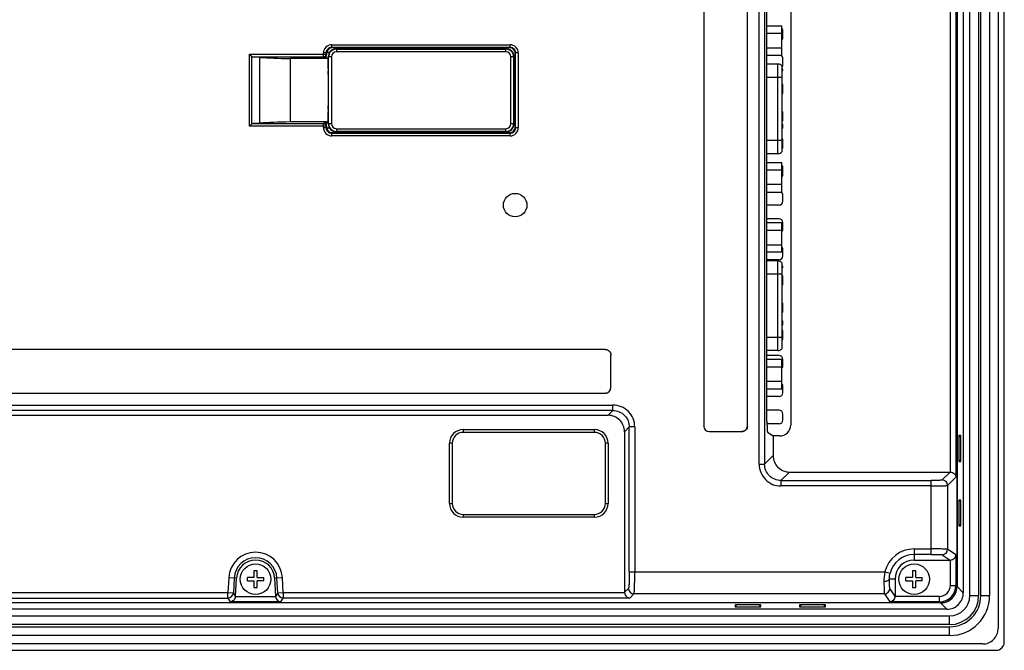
# Model space of a CAD drawing. Header units: inches. Extents: x 0 to 58.5, y 0 to 41.3.
# Tile 18 of 22: x 43.6 to 50.7, y 17.7 to 22.3. Entities that reach past the tile are written whole.
import ezdxf

# ---------------------------------------------------------------- set-up
doc = ezdxf.new("R2010")
doc.units = ezdxf.units.IN
doc.header["$LTSCALE"] = 3.215551
doc.header["$MEASUREMENT"] = 0
doc.layers.add('3D-TOPRW1000WD_1_1_1-SHAPE', color=7, linetype='CONTINUOUS')

msp = doc.modelspace()

# ---------------------------------------------------------------- linework, layer by layer
at = {"layer": '3D-TOPRW1000WD_1_1_1-SHAPE', "color": 7, "linetype": 'CONTINUOUS'}
for p, q in [((50.686676, 17.777452), (50.686676, 26.16344)), ((50.641333, 26.06689), (50.641333, 17.874009)), ((50.438644, 18.112178), (50.438644, 25.828713)), ((50.501636, 25.828713), (50.501636, 18.112178)), ((50.517384, 18.112178), (50.517384, 25.828713)), ((50.580377, 25.828713), (50.580377, 18.112178)), ((50.344563, 25.762353), (50.344563, 18.178539)), ((50.346008, 25.763793), (50.346008, 18.177098)), ((50.3914, 25.809189), (50.3914, 18.131702)), ((50.29833, 19.001893), (50.29833, 24.336636)), ((50.337646, 24.373948), (50.337646, 18.964581)), ((48.920618, 19.058505), (48.920618, 24.280024)), ((48.959934, 24.280027), (48.959934, 19.058502)), ((48.521321, 24.214613), (48.521321, 19.332501)), ((48.835593, 19.333113), (48.835593, 24.214039)), ((48.836282, 19.332577), (48.836282, 24.21469)), ((49.147806, 24.116662), (49.147806, 19.339977)), ((48.97696, 19.366875), (48.97696, 24.089763)), ((48.97696, 22.214649), (49.084314, 22.214649)), ((49.084314, 22.001439), (49.084314, 22.214649)), ((48.97696, 22.161347), (49.084314, 22.161347)), ((49.092188, 22.13206), (49.092188, 22.175367)), ((45.840953, 22.077898), (45.840953, 22.05824)), ((45.840954, 22.077898), (47.126886, 22.077898)), ((47.126887, 22.05824), (47.126887, 22.077898)), ((45.249398, 21.490946), (45.249398, 22.009001)), ((45.249398, 22.009001), (45.801637, 22.009001)), ((45.249398, 22.009001), (45.264478, 21.993921)), ((45.252411, 22.005962), (45.255272, 22.003127)), ((45.264478, 21.993921), (45.264478, 21.506025)), ((45.781979, 21.989343), (45.274231, 21.989343)), ((45.324616, 21.986196), (45.274231, 21.989343)), ((45.801637, 22.018924), (45.781979, 22.018924)), ((45.781979, 21.989343), (45.781979, 22.018923)), ((45.781979, 21.989343), (45.787083, 21.984238)), ((45.801637, 22.018924), (45.801637, 22.009001)), ((45.801637, 22.018924), (45.804827, 22.015734)), ((45.805012, 22.005625), (45.801637, 22.009001)), ((45.805562, 22.023555), (45.827064, 22.023554)), ((45.839198, 21.990131), (45.816597, 21.990131)), ((45.816597, 21.906268), (45.816597, 21.990131)), ((45.81954, 21.509816), (45.81954, 21.990131)), ((45.839198, 21.990131), (45.839198, 21.509816)), ((47.126887, 22.05824), (45.840953, 22.05824)), ((45.844102, 22.055091), (45.840953, 22.05824)), ((47.123737, 22.055091), (45.844102, 22.055091)), ((45.875652, 22.049186), (47.096125, 22.049186)), ((45.875652, 22.049186), (45.875652, 22.026585)), ((45.875652, 22.046243), (47.096125, 22.046243)), ((47.096125, 22.026585), (45.875652, 22.026585)), ((47.096125, 22.026585), (47.096125, 22.049186)), ((47.126887, 22.05824), (47.123737, 22.055091)), ((47.15518, 21.990131), (47.132579, 21.990131)), ((47.132579, 21.509816), (47.132579, 21.990131)), ((47.152237, 21.990131), (47.152237, 21.509816)), ((47.15518, 21.509816), (47.15518, 21.990131)), ((47.163054, 22.015775), (47.166203, 22.018924)), ((47.163054, 21.484172), (47.163054, 22.015775)), ((47.185861, 22.018924), (47.166203, 22.018924)), ((47.166203, 21.481022), (47.166203, 22.018924)), ((47.18586, 22.018923), (47.18586, 21.481023)), ((48.97696, 22.054742), (49.084314, 22.054742)), ((49.084314, 22.001439), (48.97696, 22.001439)), ((45.324616, 21.513751), (45.324616, 21.986196)), ((45.816597, 21.977941), (45.542272, 21.977941)), ((45.542272, 21.977941), (45.542272, 21.522006)), ((45.787083, 21.984238), (45.816597, 21.984238)), ((49.054786, 21.93895), (48.97696, 21.93895)), ((49.054786, 21.29328), (49.054786, 21.93895)), ((49.086282, 21.309029), (49.086282, 21.923201)), ((49.092188, 21.935209), (49.092188, 21.978517)), ((47.15518, 21.887769), (47.155386, 21.887769)), ((49.090219, 21.901056), (49.086282, 21.901056)), ((49.086282, 21.896381), (49.090219, 21.896381)), ((49.086282, 21.891706), (49.090219, 21.891706)), ((49.090219, 21.891706), (49.090219, 21.901056)), ((49.086282, 21.842493), (48.97696, 21.842493)), ((49.092188, 21.738359), (49.092188, 21.781666)), ((45.816597, 21.509816), (45.816597, 21.593679)), ((47.15518, 21.612178), (47.155386, 21.612178)), ((49.092188, 21.541509), (49.092188, 21.584816)), ((45.249398, 21.490946), (45.264478, 21.506025)), ((45.252437, 21.493958), (45.255272, 21.496819)), ((45.324616, 21.513751), (45.274231, 21.510604)), ((45.274231, 21.510604), (45.781979, 21.510604)), ((45.816597, 21.522006), (45.542272, 21.522006)), ((45.787083, 21.515708), (45.781979, 21.510604)), ((45.781979, 21.481023), (45.781979, 21.510604)), ((45.787083, 21.515708), (45.816597, 21.515708)), ((45.801637, 21.490946), (45.805012, 21.494321)), ((45.816597, 21.509816), (45.839198, 21.509816)), ((47.132579, 21.509816), (47.15518, 21.509816)), ((49.086282, 21.506371), (49.090219, 21.506371)), ((49.086282, 21.505592), (49.090219, 21.505592)), ((49.086282, 21.504033), (49.090219, 21.504033)), ((49.086282, 21.501696), (49.090219, 21.501696)), ((49.086282, 21.4978), (49.090219, 21.4978)), ((49.086282, 21.493904), (49.090219, 21.493904)), ((49.090219, 21.47832), (49.090219, 21.506371)), ((45.801637, 21.490946), (45.249398, 21.490946)), ((45.781979, 21.481022), (45.801637, 21.481022)), ((45.801637, 21.490946), (45.801637, 21.481022)), ((45.804827, 21.484212), (45.801637, 21.481022)), ((45.827064, 21.476392), (45.805562, 21.476392)), ((45.840953, 21.441706), (45.844102, 21.444855)), ((45.840953, 21.441706), (47.126887, 21.441706)), ((45.840953, 21.441706), (45.840953, 21.422048)), ((47.126886, 21.422048), (45.840954, 21.422048)), ((45.844102, 21.444855), (47.123737, 21.444855)), ((45.875652, 21.473361), (47.096125, 21.473361)), ((45.875652, 21.473361), (45.875652, 21.450761)), ((47.096125, 21.453703), (45.875652, 21.453703)), ((47.096125, 21.450761), (45.875652, 21.450761)), ((47.096125, 21.450761), (47.096125, 21.473361)), ((47.123737, 21.444855), (47.126887, 21.441706)), ((47.126887, 21.422048), (47.126887, 21.441706)), ((47.166203, 21.481022), (47.163054, 21.484172)), ((47.166203, 21.481022), (47.185861, 21.481022)), ((49.086282, 21.490008), (49.090219, 21.490008)), ((49.086282, 21.486112), (49.090219, 21.486112)), ((49.086282, 21.482216), (49.090219, 21.482216)), ((49.086282, 21.479878), (49.090219, 21.479878)), ((49.086282, 21.47832), (49.090219, 21.47832)), ((48.97696, 21.389737), (49.086282, 21.389737)), ((49.092188, 21.344658), (49.092188, 21.387965)), ((49.054786, 21.29328), (48.97696, 21.29328)), ((48.97696, 21.230791), (49.084314, 21.230791)), ((49.084314, 21.017581), (49.084314, 21.230791)), ((48.97696, 21.177488), (49.084314, 21.177488)), ((49.092188, 21.147808), (49.092188, 21.191115)), ((49.084314, 21.070883), (48.97696, 21.070883)), ((48.97696, 21.017581), (49.084314, 21.017581)), ((49.092188, 20.950958), (49.092188, 20.994265)), ((49.064629, 20.923398), (48.97696, 20.923398)), ((49.064629, 20.824973), (48.97696, 20.824973)), ((48.97696, 20.797327), (49.084314, 20.797327)), ((49.084314, 20.584116), (49.084314, 20.797327)), ((49.092188, 20.754107), (49.092188, 20.797414)), ((48.97696, 20.744024), (49.084314, 20.744024)), ((48.97696, 20.637419), (49.084314, 20.637419)), ((49.084314, 20.584116), (48.97696, 20.584116)), ((49.092188, 20.557257), (49.092188, 20.600564)), ((49.064629, 20.529698), (48.97696, 20.529698)), ((49.054786, 20.521627), (48.97696, 20.521627)), ((49.054786, 19.875958), (49.054786, 20.521627)), ((49.086282, 19.891706), (49.086282, 20.505878)), ((49.090219, 20.483733), (49.086282, 20.483733)), ((49.086282, 20.479058), (49.090219, 20.479058)), ((49.086282, 20.474383), (49.090219, 20.474383)), ((49.090219, 20.474383), (49.090219, 20.483733)), ((49.086282, 20.42517), (48.97696, 20.42517)), ((49.092188, 20.360406), (49.092188, 20.403713)), ((49.092188, 20.163556), (49.092188, 20.206863)), ((49.086282, 20.089048), (49.090219, 20.089048)), ((49.086282, 20.088269), (49.090219, 20.088269)), ((49.086282, 20.08671), (49.090219, 20.08671)), ((49.086282, 20.084373), (49.090219, 20.084373)), ((49.086282, 20.080477), (49.090219, 20.080477)), ((49.086282, 20.076581), (49.090219, 20.076581)), ((49.086282, 20.072685), (49.090219, 20.072685)), ((49.090219, 20.060997), (49.090219, 20.089048)), ((49.086282, 20.068789), (49.090219, 20.068789)), ((49.086282, 20.064893), (49.090219, 20.064893)), ((49.086282, 20.062555), (49.090219, 20.062555)), ((49.086282, 20.060997), (49.090219, 20.060997)), ((49.092188, 19.966706), (49.092188, 20.010013)), ((48.97696, 19.972414), (49.086282, 19.972414)), ((47.812733, 19.883832), (43.481802, 19.883832)), ((47.812198, 19.883143), (47.812733, 19.883832)), ((49.054786, 19.875958), (48.97696, 19.875958)), ((47.85203, 19.844611), (47.851341, 19.843922)), ((47.85203, 19.608091), (47.85203, 19.844611)), ((49.064629, 19.840721), (48.97696, 19.840721)), ((48.97696, 19.813468), (49.084314, 19.813468)), ((49.084314, 19.600258), (49.084314, 19.813468)), ((49.092188, 19.769855), (49.092188, 19.813162)), ((48.97696, 19.760166), (49.084314, 19.760166)), ((49.084314, 19.65356), (48.97696, 19.65356)), ((47.85203, 19.608091), (47.851341, 19.60878)), ((48.97696, 19.600258), (49.084314, 19.600258)), ((49.092188, 19.573005), (49.092188, 19.616312)), ((43.481878, 19.568871), (47.81281, 19.568871)), ((47.812772, 19.568871), (47.812159, 19.56956)), ((49.064629, 19.545446), (48.97696, 19.545446)), ((47.867401, 19.444316), (41.517762, 19.444316)), ((41.517764, 19.483631), (47.867398, 19.483631)), ((47.867401, 19.444316), (47.833245, 19.410164)), ((47.867401, 19.444316), (47.867401, 19.483632)), ((49.064629, 19.44702), (48.97696, 19.44702)), ((43.339864, 19.410164), (47.833245, 19.410164)), ((49.092188, 19.376154), (49.092188, 19.419461)), ((46.789038, 19.30706), (47.73392, 19.30706)), ((46.789038, 19.30706), (46.789038, 19.287375)), ((47.73392, 19.287375), (47.73392, 19.30706)), ((47.951197, 19.292211), (47.985349, 19.326368)), ((48.024665, 19.326368), (47.985349, 19.326368)), ((47.98535, 18.28216), (47.985349, 19.326368)), ((48.024665, 19.326365), (48.024666, 18.282248)), ((48.521321, 19.332539), (48.52201, 19.333151)), ((48.560542, 19.29328), (48.561231, 19.293969)), ((48.560542, 19.29328), (48.797062, 19.29328)), ((48.797062, 19.29328), (48.796373, 19.293969)), ((48.835593, 19.333113), (48.836282, 19.332577)), ((49.064629, 19.348595), (48.977089, 19.348595)), ((47.73392, 19.287375), (46.789038, 19.287375)), ((47.951197, 19.292211), (47.951197, 18.136014)), ((48.980944, 19.288189), (49.021321, 19.261284)), ((49.069112, 19.261284), (49.021321, 19.261284)), ((49.021321, 19.261284), (49.021321, 19.119891)), ((50.373929, 19.264545), (50.36026, 19.251346)), ((50.37395, 19.264532), (50.36026, 19.264348)), ((50.36026, 19.264348), (50.36026, 19.078118)), ((50.37395, 19.077935), (50.37395, 19.264532)), ((46.710298, 19.208635), (46.690613, 19.208635)), ((46.690613, 18.775564), (46.690613, 19.208635)), ((46.710298, 19.208635), (46.710298, 18.775564)), ((47.832345, 19.208635), (47.81266, 19.208635)), ((47.81266, 18.775564), (47.81266, 19.208635)), ((47.832345, 19.208635), (47.832345, 18.775564)), ((49.021321, 19.119891), (48.959934, 19.058502)), ((50.373947, 19.077935), (50.36026, 19.091131)), ((48.920617, 19.058502), (48.959934, 19.058502)), ((50.36026, 19.078118), (50.37395, 19.077935)), ((49.077882, 18.940554), (49.139271, 19.001942)), ((49.077882, 18.940554), (50.160277, 18.940554)), ((49.077882, 18.940554), (49.077882, 18.901238)), ((49.139271, 19.001942), (50.296375, 19.001942)), ((50.160266, 18.408964), (50.160265, 18.940554)), ((50.296375, 19.001942), (50.238898, 18.944467)), ((50.278214, 18.905148), (50.337646, 18.964581)), ((50.160265, 18.901238), (49.077885, 18.901238)), ((50.278214, 18.905148), (50.278214, 18.445704)), ((50.373929, 18.799979), (50.36026, 18.786779)), ((50.37395, 18.799965), (50.36026, 18.799781)), ((50.36026, 18.799781), (50.36026, 18.613552)), ((50.37395, 18.613368), (50.37395, 18.799965)), ((46.690613, 18.775564), (46.710298, 18.775564)), ((47.81266, 18.775564), (47.832345, 18.775564)), ((46.789038, 18.696824), (47.73392, 18.696824)), ((46.789038, 18.696824), (46.789038, 18.677139)), ((47.73392, 18.677139), (46.789038, 18.677139)), ((47.73392, 18.677139), (47.73392, 18.696824)), ((50.373947, 18.613368), (50.36026, 18.626564)), ((50.36026, 18.613552), (50.37395, 18.613368)), ((50.03707, 18.44831), (50.160267, 18.44831)), ((50.03707, 18.44831), (50.03707, 18.368083)), ((50.337646, 18.406103), (50.278214, 18.445704)), ((50.160283, 18.408964), (50.03707, 18.408964)), ((50.238898, 18.406358), (50.296339, 18.368083)), ((50.337646, 18.406103), (50.337646, 18.185455)), ((50.03707, 18.368083), (50.296339, 18.368083)), ((50.29833, 18.185465), (50.29833, 18.368134)), ((45.099279, 18.240439), (45.093703, 18.134058)), ((45.155369, 18.2375), (45.099279, 18.240439)), ((45.138571, 18.23838), (45.132996, 18.132004)), ((45.148518, 18.106781), (45.155369, 18.2375)), ((45.281164, 18.242099), (45.23392, 18.242099)), ((45.23392, 18.218483), (45.23392, 18.242099)), ((45.304786, 18.289343), (45.281164, 18.289343)), ((45.281164, 18.289343), (45.281164, 18.242099)), ((45.304786, 18.242099), (45.304786, 18.289343)), ((45.304786, 18.242099), (45.35203, 18.242099)), ((45.35203, 18.218494), (45.35203, 18.242099)), ((45.486672, 18.240439), (45.430581, 18.2375)), ((45.430581, 18.2375), (45.437432, 18.106781)), ((45.452954, 18.132005), (45.447379, 18.23838)), ((45.492247, 18.134058), (45.486672, 18.240439)), ((47.985349, 18.282248), (49.82533, 18.282248)), ((49.82533, 18.282248), (49.863542, 18.272871)), ((49.899274, 18.230288), (49.858814, 18.23029)), ((49.899274, 18.230288), (49.899274, 18.108814)), ((50.025258, 18.242099), (49.978014, 18.242099)), ((49.978014, 18.218483), (49.978014, 18.242099)), ((50.048881, 18.289343), (50.025258, 18.289343)), ((50.025258, 18.289343), (50.025258, 18.242099)), ((50.048881, 18.242099), (50.048881, 18.289343)), ((50.048881, 18.242099), (50.096125, 18.242099)), ((50.096125, 18.218494), (50.096125, 18.242099)), ((45.23392, 18.218477), (45.281164, 18.218477)), ((45.281164, 18.218477), (45.281164, 18.171233)), ((45.281164, 18.171233), (45.304786, 18.171233)), ((45.35203, 18.218477), (45.304786, 18.218477)), ((45.304786, 18.171233), (45.304786, 18.218477)), ((47.979482, 18.164301), (47.951197, 18.136014)), ((49.899274, 18.108814), (49.862303, 18.1643)), ((49.978014, 18.218477), (50.025258, 18.218477)), ((50.025258, 18.218477), (50.025258, 18.171233)), ((50.025258, 18.171233), (50.048881, 18.171233)), ((50.096125, 18.218477), (50.048881, 18.218477)), ((50.048881, 18.171233), (50.048881, 18.218477)), ((50.29833, 18.185455), (50.337646, 18.185455)), ((50.344563, 18.178539), (50.337646, 18.185455)), ((50.3914, 18.131702), (50.346008, 18.177098)), ((43.339833, 18.094742), (45.093703, 18.094742)), ((43.339873, 18.134058), (45.093703, 18.134058)), ((45.093703, 18.134058), (45.132995, 18.131999)), ((45.093703, 18.094742), (45.093703, 18.134058)), ((45.093703, 18.094742), (45.110449, 18.067507)), ((45.148518, 18.106781), (45.132996, 18.132004)), ((45.148518, 18.106781), (45.437432, 18.106781)), ((45.452954, 18.132005), (45.437432, 18.106781)), ((45.452955, 18.131999), (45.492247, 18.134058)), ((45.475501, 18.067507), (45.492242, 18.094742)), ((47.988558, 18.094742), (45.492242, 18.094742)), ((45.492247, 18.134058), (47.951245, 18.134058)), ((45.492247, 18.134058), (45.492247, 18.094742)), ((47.988558, 18.094742), (48.0188, 18.124984)), ((49.822956, 18.124984), (48.0188, 18.124984)), ((49.822956, 18.124984), (49.861255, 18.067507)), ((50.219692, 18.106823), (49.899224, 18.106823)), ((50.219698, 18.067507), (50.219698, 18.106823)), ((50.438644, 18.112178), (50.501636, 18.112178)), ((50.517384, 18.112178), (50.580377, 18.112178)), ((50.228055, 18.059145), (40.357895, 18.059145)), ((50.226614, 18.06059), (40.359336, 18.06059)), ((45.475501, 18.067507), (45.110449, 18.067507)), ((48.747104, 18.044893), (48.746921, 18.031203)), ((48.746921, 18.031206), (48.760117, 18.044893)), ((48.746921, 18.031203), (48.933518, 18.031203)), ((48.933334, 18.044893), (48.747104, 18.044893)), ((48.933531, 18.031224), (48.920332, 18.044893)), ((48.933518, 18.031203), (48.933334, 18.044893)), ((49.211671, 18.044893), (49.211488, 18.031203)), ((49.211488, 18.031206), (49.224684, 18.044893)), ((49.211488, 18.031203), (49.398084, 18.031203)), ((49.397901, 18.044893), (49.211671, 18.044893)), ((49.398098, 18.031224), (49.384899, 18.044893)), ((49.398084, 18.031203), (49.397901, 18.044893)), ((50.219698, 18.067507), (49.861255, 18.067507)), ((50.219698, 18.067507), (50.226614, 18.06059)), ((50.228055, 18.059145), (50.273451, 18.013753)), ((40.292975, 17.966509), (50.292975, 17.966509)), ((50.273451, 18.013753), (40.312499, 18.013753)), ((50.292975, 17.903517), (50.292975, 17.966509)), ((50.292975, 17.903517), (40.292975, 17.903517)), ((40.292975, 17.887769), (50.292975, 17.887769)), ((50.292975, 17.824776), (50.292975, 17.887769)), ((50.292975, 17.824776), (40.292975, 17.824776)), ((50.531151, 17.76382), (40.054806, 17.76382)), ((39.958249, 17.718477), (50.627701, 17.718477))]:
    msp.add_line(p, q, dxfattribs=at)
for points in [[(45.260332, 21.998067), (45.262541, 21.99588), (45.264478, 21.993921)], [(45.260332, 21.50188), (45.262519, 21.504088), (45.264478, 21.506025)], [(50.296671, 18.368085), (50.297003, 18.368089), (50.297335, 18.368096), (50.297667, 18.368106), (50.297999, 18.368118), (50.29833, 18.368134)]]:
    msp.add_lwpolyline(points, dxfattribs=at)
for centre, radius in [((47.163054, 20.923202), 0.084646), ((45.292975, 18.230288), 0.110236), ((50.03707, 18.230288), 0.110236)]:
    msp.add_circle(centre, radius, dxfattribs=at)
for centre, radius, start, end in [((49.064629, 22.175367), 0.027559, 0, 44.3626137), ((49.064629, 22.13206), 0.027559, 315.6373863, 360), ((45.840929, 22.018949), 0.05895, 89.9756545, 180.0243472), ((47.126911, 22.018949), 0.05895, 359.9756545, 90.0243472), ((45.840855, 22.019022), 0.039218, 89.8568267, 180.1431822), ((45.78298, 22.005046), 0.02204, 349.3457503, 1.5066561), ((45.842505, 22.01614), 0.03768, 168.651989, 180.6175852), ((45.875652, 21.990131), 0.059055, 90, 180), ((45.875652, 21.990131), 0.056113, 89.9999998, 180.0000001), ((45.875652, 21.990131), 0.036454, 90, 180), ((47.096125, 21.990131), 0.059055, 0, 90), ((47.096125, 21.990131), 0.056113, 359.9999998, 90.0000001), ((47.096125, 21.990131), 0.036454, 0, 90), ((47.12376, 22.015797), 0.039294, 359.9667661, 90.033172), ((47.126985, 22.019022), 0.039218, 359.8563874, 90.1431826), ((49.064629, 21.978517), 0.027559, 0, 56.3383015), ((49.054786, 21.89958), 0.03937, 36.8698976, 90), ((49.064629, 21.935209), 0.027559, 322.0758983, 360), ((46.677431, 21.905947), 0.860834, 179.97866, 181.2546729), ((39.475408, 21.750839), 6.342859, 359.9921835, 1.2309437), ((49.064629, 21.781666), 0.027559, 0, 33.8610282), ((39.732552, 21.746363), 6.085716, 358.7428854, 0.0339883), ((49.064629, 21.738359), 0.027559, 326.1389718, 360), ((46.677438, 21.593999), 0.860841, 178.7453235, 180.0213364), ((49.064629, 21.584816), 0.027559, 0, 33.8610282), ((45.875652, 21.509816), 0.059055, 180, 270), ((45.875652, 21.509816), 0.056113, 179.9999998, 270), ((45.875652, 21.509816), 0.036454, 180, 270), ((47.096125, 21.509816), 0.059055, 270, 360), ((47.096125, 21.509816), 0.056113, 270, 0.0000001), ((47.096125, 21.509816), 0.036454, 270, 360), ((49.064629, 21.541509), 0.027559, 322.0758983, 360), ((45.840929, 21.480998), 0.05895, 179.9756331, 270.0243687), ((45.840855, 21.480924), 0.039218, 179.8568298, 270.1431791), ((45.842505, 21.483806), 0.03768, 179.3824177, 191.3480111), ((47.12376, 21.484149), 0.039294, 269.9667661, 0.033172), ((47.126911, 21.480998), 0.05895, 269.9756331, 0.0243687), ((47.126985, 21.480924), 0.039218, 269.85639, 0.1431788), ((49.064629, 21.387965), 0.027559, 0, 33.8610282), ((49.054786, 21.33265), 0.03937, 270, 323.1301024), ((49.064629, 21.344658), 0.027559, 322.0758983, 360), ((49.064629, 21.191115), 0.027559, 0, 44.3626137), ((49.064629, 21.147808), 0.027559, 315.6373863, 360), ((49.064629, 20.994265), 0.027559, 0, 58.0798917), ((49.064629, 20.950958), 0.027559, 270, 360), ((49.064629, 20.797414), 0.027559, 0, 90), ((49.064629, 20.754107), 0.027559, 315.6373863, 360), ((49.064629, 20.600564), 0.027559, 0, 44.3626137), ((49.054786, 20.482257), 0.03937, 36.8698976, 90), ((49.064629, 20.557257), 0.027559, 270, 360), ((49.064629, 20.403713), 0.027559, 0, 37.9241017), ((49.064629, 20.360406), 0.027559, 326.1389718, 360), ((49.064629, 20.206863), 0.027559, 0, 37.9241017), ((49.064629, 20.163556), 0.027559, 322.0758983, 360), ((49.064629, 20.010013), 0.027559, 0, 37.9241017), ((49.064629, 19.966706), 0.027559, 322.0758983, 360), ((49.054786, 19.915328), 0.03937, 270, 323.1301024), ((49.064629, 19.813162), 0.027559, 0, 90), ((49.064629, 19.769855), 0.027559, 315.6373863, 360), ((49.064629, 19.616312), 0.027559, 0, 44.3626137), ((49.064629, 19.573005), 0.027559, 270, 360), ((47.867466, 19.326432), 0.1572, 359.9754623, 90.0245392), ((49.064629, 19.419461), 0.027559, 0, 90), ((49.064629, 19.376154), 0.027559, 270, 360), ((46.789038, 19.208635), 0.098425, 90, 180), ((47.73392, 19.208635), 0.098425, 0, 90), ((46.789038, 19.208635), 0.07874, 90, 180), ((47.73392, 19.208635), 0.07874, 0, 90), ((49.13922, 19.119841), 0.1179, 179.9707112, 270.0292103), ((49.077817, 19.058437), 0.1572, 179.9754477, 270.0245538), ((50.238767, 18.905018), 0.039447, 0.1891788, 89.8126633), ((46.789038, 18.775564), 0.098425, 180, 270), ((46.789038, 18.775564), 0.07874, 180, 270), ((47.73392, 18.775564), 0.098425, 270, 360), ((47.73392, 18.775564), 0.07874, 270, 360), ((50.03707, 18.230288), 0.218022, 90, 166.2122842), ((50.238796, 18.445776), 0.039418, 270.1475941, 359.8956139), ((45.292975, 18.230288), 0.193962, 3, 177), ((45.292975, 18.230288), 0.154616, 3, 177), ((50.03707, 18.230288), 0.178676, 90, 166.2122842), ((45.292975, 18.230288), 0.137795, 3, 177), ((50.03707, 18.230288), 0.137795, 90, 180), ((50.177453, 18.217568), 0.358015, 169.591546, 180.7362933), ((48.01893, 18.16443), 0.039447, 180.1876865, 269.8108211), ((49.822884, 18.164402), 0.039418, 270.1043861, 359.8524196), ((50.219737, 18.185416), 0.078593, 269.9667579, 0.0359859), ((50.219609, 18.185548), 0.118042, 270.0428, 359.9569679), ((50.226664, 18.178489), 0.1179, 269.9706716, 0.0292508), ((50.228155, 18.176998), 0.117835, 279.0805955, 350.9168965), ((50.227651, 18.177149), 0.118357, 350.8830541, 359.9749815), ((45.093638, 18.134158), 0.039416, 270.0944552, 356.8826767), ((45.492312, 18.134158), 0.039416, 183.1165663, 269.9055452), ((50.273501, 18.131652), 0.1179, 269.9705971, 0.0292461), ((50.292975, 18.112178), 0.287402, 270, 360), ((50.292975, 18.112178), 0.224409, 270, 360), ((50.292975, 18.112178), 0.208661, 270, 360), ((50.292975, 18.112178), 0.145669, 270, 360), ((50.228006, 18.177485), 0.118339, 270.0238281, 279.1146791), ((50.531173, 17.87398), 0.110159, 269.988675, 0.0151168), ((50.627727, 17.777426), 0.058948, 269.9730047, 0.0269333)]:
    msp.add_arc(centre, radius, start, end, dxfattribs=at)
for centre, major_axis, ratio, start_param, end_param in [((45.275095, 22.009001), (0, 0.019685), 0.83909963, -3.83972435, -3.19395253), ((45.806849, 22.023555), (0, 0.03937), 0.05240778, -4.5124205, -4.23956797), ((45.84421, 22.015667), (0.027915, -0.027915), 0.99726469, 2.35756402, 3.72693878), ((45.746845, 22.004763), (0.551181, 0), 0.05240778, -2.44346095, -1.95104753), ((45.275095, 21.490946), (0, 0.019685), 0.83909963, 0.05235988, 0.6981317), ((45.746845, 21.495183), (0.551181, 0), 0.05240778, 1.95104753, 2.44346095), ((45.806849, 21.476392), (0, 0.03937), 0.05240778, 1.09797531, 1.37082785), ((45.84421, 21.484279), (0.027915, 0.027915), 0.99726469, 2.55624653, 3.92562129), ((47.81251, 19.608391), (-0.028051, 0.028051), 0.99243251, -3.92319272, -2.35999259), ((48.560842, 19.332801), (0.028051, 0.028051), 0.99243251, -3.92319272, -2.35999259), ((50.296267, 18.962518), (-0.027915, -0.027915), 0.99726469, -2.40718484, -2.35756401), ((47.990621, 18.136121), (-0.027915, -0.027915), 0.99726469, -0.78402864, -0.73440781), ((49.85988, 18.108886), (-0.021874, 0.032828), 0.99802286, -2.21001139, -2.15947801)]:
    msp.add_ellipse(centre, major_axis=major_axis, ratio=ratio, start_param=start_param, end_param=end_param, dxfattribs=at)
for points in [[(45.79586, 21.995119), (45.792317, 21.991576), (45.786991, 21.989356), (45.781979, 21.989343)], [(45.801637, 22.009001), (45.801623, 22.003989), (45.799404, 21.998663), (45.79586, 21.995119)], [(45.781979, 21.510604), (45.786991, 21.51059), (45.792317, 21.508371), (45.79586, 21.504827)], [(45.79586, 21.504827), (45.799404, 21.501283), (45.801623, 21.495958), (45.801637, 21.490946)], [(45.805012, 21.494321), (45.805097, 21.497484), (45.804475, 21.500742), (45.803206, 21.503641)]]:
    msp.add_open_spline(points, degree=3, dxfattribs=at)
for points, knots in [([(45.787083, 21.984238), (45.790889, 21.984542), (45.799267, 21.98822), (45.80377, 21.996348), (45.80464, 22.000971)], [0, 0, 0, 0, 0.44797967, 1, 1, 1, 1]), ([(45.803206, 21.503641), (45.802407, 21.505468), (45.798804, 21.511404), (45.791978, 21.515317), (45.787083, 21.515708)], [0, 0, 0, 0, 0.28889367, 1, 1, 1, 1]), ([(47.812733, 19.883832), (47.822755, 19.883851), (47.843676, 19.875536), (47.85203, 19.854632), (47.85203, 19.844611)], [0, 0, 0, 0, 0.50001824, 1, 1, 1, 1]), ([(47.812121, 19.56956), (47.822131, 19.569569), (47.843009, 19.577888), (47.851341, 19.598771), (47.851341, 19.60878)], [0, 0, 0, 0, 0.50002093, 1, 1, 1, 1]), ([(47.867401, 19.444316), (47.897504, 19.444343), (47.960295, 19.419261), (47.985377, 19.356469), (47.985349, 19.326366)], [0, 0, 0, 0, 0.49999373, 1, 1, 1, 1]), ([(47.951197, 19.292211), (47.951197, 19.322306), (47.926064, 19.385031), (47.86334, 19.410164), (47.833245, 19.410164)], [0, 0, 0, 0, 0.49999968, 1, 1, 1, 1]), ([(48.976961, 19.366857), (48.976961, 19.357019), (48.977151, 19.338796), (48.977766, 19.31723), (48.978658, 19.303184), (48.979181, 19.295673), (48.980055, 19.291246), (48.980357, 19.28858), (48.980944, 19.288189)], [0, 0, 0, 0, 0.37386136, 0.69323131, 0.81749035, 0.91199718, 0.97319752, 1, 1, 1, 1]), ([(48.796373, 19.293969), (48.806371, 19.293969), (48.827222, 19.302281), (48.835574, 19.323116), (48.835593, 19.333113)], [0, 0, 0, 0, 0.50001423, 1, 1, 1, 1]), ([(48.836282, 19.332577), (48.836302, 19.322556), (48.827987, 19.301635), (48.807082, 19.29328), (48.797062, 19.29328)], [0, 0, 0, 0, 0.50001824, 1, 1, 1, 1]), ([(49.069109, 19.261284), (49.089187, 19.261284), (49.131022, 19.278068), (49.147806, 19.319903), (49.147806, 19.33998)], [0, 0, 0, 0, 0.50000013, 1, 1, 1, 1]), ([(49.077882, 18.940554), (49.047779, 18.940527), (48.984989, 18.965608), (48.959907, 19.028399), (48.959934, 19.058503)], [0, 0, 0, 0, 0.49999375, 1, 1, 1, 1]), ([(50.238898, 18.944467), (50.238357, 18.943918), (50.235725, 18.943577), (50.23103, 18.94275), (50.223516, 18.942211), (50.209464, 18.94135), (50.188083, 18.940738), (50.170011, 18.940554), (50.160277, 18.940554)], [0, 0, 0, 0, 0.02930522, 0.09236667, 0.18784957, 0.31223438, 0.62973226, 1, 1, 1, 1]), ([(50.29833, 19.001893), (50.309044, 19.001361), (50.328769, 18.9924), (50.337174, 18.97315), (50.337646, 18.964581)], [0, 0, 0, 0, 0.55553668, 1, 1, 1, 1]), ([(50.160265, 18.901238), (50.17486, 18.901241), (50.196095, 18.901364), (50.223192, 18.901849), (50.240619, 18.902292), (50.255105, 18.902911), (50.266331, 18.903393), (50.273459, 18.904329), (50.277286, 18.904512), (50.278214, 18.905148)], [0, 0, 0, 0, 0.37067559, 0.53926077, 0.68847675, 0.81305925, 0.90847804, 0.97142661, 1, 1, 1, 1]), ([(50.278214, 18.445704), (50.277201, 18.446155), (50.273503, 18.446217), (50.266287, 18.446895), (50.255111, 18.447189), (50.233978, 18.447796), (50.201955, 18.448181), (50.174858, 18.44831), (50.160265, 18.44831)], [0, 0, 0, 0, 0.0281716, 0.09102424, 0.18644198, 0.31108249, 0.62908469, 1, 1, 1, 1]), ([(50.160283, 18.408964), (50.170012, 18.408964), (50.188075, 18.408837), (50.209432, 18.408444), (50.223502, 18.407849), (50.230979, 18.40753), (50.235735, 18.406903), (50.238276, 18.406775), (50.238898, 18.406358)], [0, 0, 0, 0, 0.37071436, 0.68858664, 0.81307142, 0.90856568, 0.97146278, 1, 1, 1, 1]), ([(50.29833, 18.368134), (50.309098, 18.368678), (50.328945, 18.37796), (50.337176, 18.397424), (50.337646, 18.406103)], [0, 0, 0, 0, 0.55364899, 1, 1, 1, 1]), ([(47.98535, 18.28216), (47.985349, 18.267568), (47.985154, 18.246335), (47.984433, 18.21925), (47.983755, 18.201827), (47.982863, 18.18737), (47.982053, 18.176102), (47.980819, 18.169062), (47.980305, 18.165112), (47.979482, 18.164301)], [0, 0, 0, 0, 0.37024547, 0.53861282, 0.68765211, 0.81212502, 0.90753865, 0.97067995, 1, 1, 1, 1]), ([(48.0188, 18.124984), (48.019723, 18.126179), (48.020059, 18.131338), (48.021414, 18.140807), (48.022163, 18.155797), (48.023082, 18.175103), (48.023749, 18.198341), (48.024475, 18.234471), (48.02466, 18.262788), (48.024666, 18.282248)], [0, 0, 0, 0, 0.02875903, 0.09175665, 0.18717562, 0.31173055, 0.46090316, 0.62943677, 1, 1, 1, 1]), ([(49.858814, 18.230291), (49.858412, 18.224645), (49.842885, 18.214519), (49.828766, 18.213095), (49.819468, 18.212967)], [0, 0, 0, 0, 0.37836865, 1, 1, 1, 1]), ([(49.858814, 18.230289), (49.858743, 18.233682), (49.858935, 18.247986), (49.860942, 18.262276), (49.863542, 18.272871)], [0, 0, 0, 0, 0.23725237, 1, 1, 1, 1]), ([(49.862303, 18.1643), (49.861945, 18.164836), (49.861663, 18.166858), (49.860744, 18.173213), (49.860118, 18.186028), (49.859281, 18.206054), (49.858963, 18.221609), (49.858814, 18.23029)], [0, 0, 0, 0, 0.02922728, 0.08872984, 0.29536177, 0.60633362, 1, 1, 1, 1]), ([(49.819468, 18.212967), (49.819617, 18.201396), (49.819971, 18.180691), (49.820616, 18.156525), (49.821322, 18.141348), (49.82174, 18.133514), (49.822334, 18.128394), (49.822578, 18.12574), (49.822956, 18.124984)], [0, 0, 0, 0, 0.39399473, 0.70518013, 0.82261522, 0.9118359, 0.97121224, 1, 1, 1, 1]), ([(45.148517, 18.106771), (45.147958, 18.096007), (45.138605, 18.076184), (45.119137, 18.067976), (45.110449, 18.067507)], [0, 0, 0, 0, 0.55332534, 1, 1, 1, 1]), ([(45.437432, 18.106781), (45.437991, 18.096015), (45.44734, 18.076187), (45.466812, 18.067976), (45.475501, 18.067507)], [0, 0, 0, 0, 0.55333902, 1, 1, 1, 1]), ([(47.951245, 18.134058), (47.951778, 18.123346), (47.960723, 18.103609), (47.979985, 18.095215), (47.988558, 18.094742)], [0, 0, 0, 0, 0.55538197, 1, 1, 1, 1]), ([(49.899224, 18.106823), (49.89868, 18.096054), (49.889383, 18.076218), (49.86993, 18.067977), (49.861255, 18.067507)], [0, 0, 0, 0, 0.55380487, 1, 1, 1, 1])]:
    msp.add_open_spline(points, degree=3, knots=knots, dxfattribs=at)

doc.saveas('drawing.dxf')
